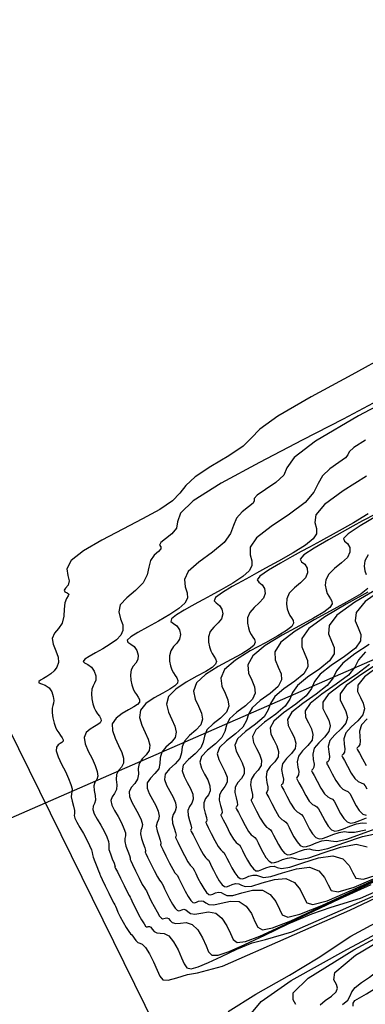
# Model space of a CAD drawing. Extents: x 3249832 to 3255657, y 13789405 to 13793316.
# Tile 189 of 256: x 3254622 to 3254632, y 13790544 to 13790574. Entities that reach past the tile are written whole.
import ezdxf

# ---------------------------------------------------------------- set-up
doc = ezdxf.new("R2010")
doc.units = 0
doc.header["$LTSCALE"] = 100
doc.header["$MEASUREMENT"] = 0
doc.linetypes.add('DASHED', pattern=[0.75, 0.5, -0.25])
for name, color, linetype in [('GRATIO_CON', 10, 'CONTINUOUS'), ('GRATIO_ICON', 7, 'CONTINUOUS'), ('PLAN', 7, 'CONTINUOUS'), ('TARGETS_EAST', 7, 'CONTINUOUS')]:
    doc.layers.add(name, color=color, linetype=linetype)

# ---------------------------------------------------------------- blocks, each defined once
blk = doc.blocks.new('Gratio_032316_contours')
at = {"layer": 'GRATIO_CON', "color": 1, "linetype": 'Continuous', "flags": 128}
for points in [[(3254632.941, 13790564.028), (3254631.811, 13790563.413), (3254630.549, 13790562.727), (3254629.514, 13790562.125), (3254628.956, 13790561.719), (3254628.695, 13790561.445), (3254628.444, 13790561.197), (3254627.993, 13790560.893), (3254627.439, 13790560.557), (3254626.957, 13790560.237), (3254626.668, 13790559.97), (3254626.479, 13790559.734), (3254626.245, 13790559.497), (3254625.853, 13790559.23), (3254625.322, 13790558.934), (3254624.704, 13790558.613), (3254624.06, 13790558.278), (3254623.491, 13790557.947), (3254623.106, 13790557.643), (3254622.974, 13790557.385), (3254622.999, 13790557.173), (3254623.045, 13790557.006), (3254623.01, 13790556.878), (3254622.932, 13790556.785), (3254622.883, 13790556.719), (3254622.913, 13790556.671), (3254622.983, 13790556.633), (3254623.031, 13790556.595), (3254623.014, 13790556.544), (3254622.957, 13790556.463), (3254622.906, 13790556.33), (3254622.889, 13790556.135), (3254622.878, 13790555.911), (3254622.829, 13790555.698), (3254622.716, 13790555.528), (3254622.59, 13790555.38), (3254622.517, 13790555.224), (3254622.543, 13790555.039), (3254622.626, 13790554.837), (3254622.699, 13790554.642), (3254622.709, 13790554.472), (3254622.662, 13790554.33), (3254622.576, 13790554.213), (3254622.469, 13790554.118), (3254622.354, 13790554.043), (3254622.244, 13790553.98), (3254622.152, 13790553.928), (3254622.098, 13790553.884), (3254622.105, 13790553.847), (3254622.182, 13790553.815), (3254622.3, 13790553.769), (3254622.418, 13790553.69), (3254622.418, 13790553.69), (3254622.503, 13790553.565), (3254622.551, 13790553.421), (3254622.566, 13790553.295), (3254622.555, 13790553.211), (3254622.533, 13790553.143), (3254622.516, 13790553.054), (3254622.519, 13790552.916), (3254622.539, 13790552.752), (3254622.573, 13790552.595), (3254622.615, 13790552.47), (3254622.664, 13790552.373), (3254622.72, 13790552.289), (3254622.778, 13790552.208), (3254622.828, 13790552.133), (3254622.856, 13790552.072), (3254622.852, 13790552.028), (3254622.819, 13790551.994), (3254622.764, 13790551.962), (3254622.697, 13790551.92), (3254622.645, 13790551.849), (3254622.64, 13790551.727), (3254622.702, 13790551.543), (3254622.809, 13790551.319), (3254622.926, 13790551.085), (3254623.026, 13790550.87), (3254623.097, 13790550.689), (3254623.132, 13790550.551), (3254623.129, 13790550.462), (3254623.112, 13790550.391), (3254623.107, 13790550.3), (3254623.134, 13790550.165), (3254623.175, 13790550.011), (3254623.205, 13790549.877), (3254623.205, 13790549.789), (3254623.198, 13790549.722), (3254623.215, 13790549.639), (3254623.277, 13790549.511), (3254623.374, 13790549.346), (3254623.485, 13790549.159), (3254623.589, 13790548.967), (3254623.676, 13790548.792), (3254623.734, 13790548.657), (3254623.758, 13790548.575), (3254623.768, 13790548.513), (3254623.789, 13790548.429), (3254623.839, 13790548.295), (3254623.902, 13790548.139), (3254623.957, 13790548.008), (3254623.986, 13790547.933), (3254623.995, 13790547.904), (3254623.994, 13790547.898), (3254623.996, 13790547.891), (3254624.016, 13790547.85), (3254624.069, 13790547.74), (3254624.163, 13790547.543), (3254624.275, 13790547.311), (3254624.371, 13790547.114), (3254624.427, 13790547.003), (3254624.456, 13790546.949), (3254624.478, 13790546.904), (3254624.509, 13790546.831), (3254624.557, 13790546.722), (3254624.625, 13790546.58), (3254624.714, 13790546.41), (3254624.808, 13790546.243), (3254624.891, 13790546.115), (3254624.948, 13790546.046), (3254624.988, 13790546.013), (3254625.024, 13790545.978), (3254625.065, 13790545.914), (3254625.113, 13790545.84), (3254625.169, 13790545.783), (3254625.232, 13790545.758), (3254625.31, 13790545.725), (3254625.41, 13790545.627), (3254625.534, 13790545.43), (3254625.664, 13790545.175), (3254625.774, 13790544.924), (3254625.854, 13790544.733), (3254625.948, 13790544.622), (3254626.114, 13790544.606), (3254626.387, 13790544.683), (3254626.716, 13790544.788), (3254627.027, 13790544.839), (3254627.801, 13790545.047), (3254631.749, 13790546.781), (3254642.139, 13790551.705)], [(3254632.633, 13790562.608), (3254631.545, 13790562.028), (3254630.277, 13790561.374), (3254628.951, 13790560.69), (3254627.757, 13790560.041), (3254626.895, 13790559.497), (3254626.497, 13790559.111), (3254626.401, 13790558.845), (3254626.372, 13790558.647), (3254626.234, 13790558.469), (3254626.035, 13790558.315), (3254625.883, 13790558.196), (3254625.851, 13790558.119), (3254625.884, 13790558.064), (3254625.892, 13790558.007), (3254625.812, 13790557.924), (3254625.684, 13790557.806), (3254625.571, 13790557.643), (3254625.516, 13790557.434), (3254625.466, 13790557.195), (3254625.343, 13790556.948), (3254625.104, 13790556.712), (3254624.829, 13790556.486), (3254624.628, 13790556.264), (3254624.582, 13790556.043), (3254624.637, 13790555.832), (3254624.704, 13790555.64), (3254624.711, 13790555.472), (3254624.647, 13790555.323), (3254624.512, 13790555.181), (3254624.316, 13790555.039), (3254624.085, 13790554.901), (3254623.857, 13790554.774), (3254623.661, 13790554.665), (3254623.526, 13790554.576), (3254623.476, 13790554.508), (3254623.521, 13790554.46), (3254623.626, 13790554.408), (3254623.741, 13790554.329), (3254623.741, 13790554.329), (3254623.824, 13790554.205), (3254623.866, 13790554.061), (3254623.867, 13790553.93), (3254623.833, 13790553.834), (3254623.783, 13790553.751), (3254623.742, 13790553.649), (3254623.731, 13790553.506), (3254623.747, 13790553.341), (3254623.779, 13790553.186), (3254623.82, 13790553.063), (3254623.869, 13790552.967), (3254623.924, 13790552.884), (3254623.981, 13790552.804), (3254624.025, 13790552.727), (3254624.039, 13790552.659), (3254624.008, 13790552.601), (3254623.935, 13790552.545), (3254623.825, 13790552.483), (3254623.691, 13790552.405), (3254623.571, 13790552.299), (3254623.511, 13790552.149), (3254623.543, 13790551.951), (3254623.637, 13790551.723), (3254623.752, 13790551.491), (3254623.85, 13790551.277), (3254623.914, 13790551.094), (3254623.931, 13790550.949), (3254623.898, 13790550.843), (3254623.844, 13790550.753), (3254623.809, 13790550.647), (3254623.818, 13790550.503), (3254623.847, 13790550.343), (3254623.859, 13790550.201), (3254623.83, 13790550.097), (3254623.789, 13790550.012), (3254623.777, 13790549.913), (3254623.823, 13790549.777), (3254623.913, 13790549.61), (3254624.022, 13790549.424), (3254624.126, 13790549.233), (3254624.21, 13790549.057), (3254624.261, 13790548.919), (3254624.273, 13790548.831), (3254624.27, 13790548.761), (3254624.279, 13790548.671), (3254624.322, 13790548.533), (3254624.382, 13790548.377), (3254624.435, 13790548.244), (3254624.461, 13790548.168), (3254624.467, 13790548.137), (3254624.464, 13790548.129), (3254624.465, 13790548.121), (3254624.485, 13790548.08), (3254624.539, 13790547.971), (3254624.633, 13790547.775), (3254624.745, 13790547.544), (3254624.842, 13790547.349), (3254624.902, 13790547.239), (3254624.934, 13790547.185), (3254624.959, 13790547.142), (3254624.992, 13790547.07), (3254625.04, 13790546.962), (3254625.108, 13790546.82), (3254625.196, 13790546.651), (3254625.288, 13790546.485), (3254625.366, 13790546.355), (3254625.416, 13790546.286), (3254625.446, 13790546.265), (3254625.469, 13790546.27), (3254625.498, 13790546.279), (3254625.533, 13790546.278), (3254625.574, 13790546.25), (3254625.62, 13790546.189), (3254625.679, 13790546.12), (3254625.759, 13790546.074), (3254625.865, 13790546.07), (3254625.994, 13790546.06), (3254626.137, 13790545.983), (3254626.285, 13790545.798), (3254626.422, 13790545.549), (3254626.533, 13790545.302), (3254626.611, 13790545.111), (3254626.692, 13790544.995), (3254626.825, 13790544.964), (3254627.048, 13790545.022), (3254627.365, 13790545.156), (3254627.77, 13790545.348), (3254628.245, 13790545.571), (3254628.727, 13790545.769), (3254629.139, 13790545.875), (3254629.952, 13790546.105), (3254633.823, 13790547.807)], [(3254633.842, 13790563.102), (3254632.022, 13790562.134), (3254630.685, 13790561.352), (3254630.021, 13790560.836), (3254629.803, 13790560.518), (3254629.7, 13790560.287), (3254629.457, 13790560.06), (3254629.137, 13790559.845), (3254628.882, 13790559.674), (3254628.789, 13790559.567), (3254628.786, 13790559.495), (3254628.754, 13790559.418), (3254628.611, 13790559.304), (3254628.41, 13790559.149), (3254628.236, 13790558.957), (3254628.143, 13790558.733), (3254628.053, 13790558.479), (3254627.858, 13790558.198), (3254627.492, 13790557.897), (3254627.068, 13790557.592), (3254626.74, 13790557.303), (3254626.621, 13790557.048), (3254626.647, 13790556.827), (3254626.709, 13790556.637), (3254626.713, 13790556.472), (3254626.631, 13790556.316), (3254626.448, 13790556.149), (3254626.162, 13790555.96), (3254625.817, 13790555.76), (3254625.469, 13790555.569), (3254625.171, 13790555.403), (3254624.954, 13790555.268), (3254624.846, 13790555.169), (3254624.861, 13790555.104), (3254624.953, 13790555.047), (3254625.064, 13790554.968), (3254625.064, 13790554.968), (3254625.144, 13790554.846), (3254625.181, 13790554.701), (3254625.169, 13790554.564), (3254625.11, 13790554.456), (3254625.032, 13790554.358), (3254624.968, 13790554.244), (3254624.944, 13790554.095), (3254624.954, 13790553.93), (3254624.985, 13790553.777), (3254625.026, 13790553.656), (3254625.074, 13790553.561), (3254625.128, 13790553.479), (3254625.184, 13790553.4), (3254625.222, 13790553.321), (3254625.221, 13790553.246), (3254625.164, 13790553.173), (3254625.051, 13790553.096), (3254624.886, 13790553.005), (3254624.685, 13790552.891), (3254624.497, 13790552.748), (3254624.382, 13790552.572), (3254624.383, 13790552.359), (3254624.466, 13790552.127), (3254624.578, 13790551.896), (3254624.674, 13790551.684), (3254624.731, 13790551.499), (3254624.731, 13790551.346), (3254624.667, 13790551.225), (3254624.577, 13790551.115), (3254624.511, 13790550.993), (3254624.502, 13790550.84), (3254624.518, 13790550.675), (3254624.513, 13790550.525), (3254624.455, 13790550.406), (3254624.38, 13790550.302), (3254624.338, 13790550.187), (3254624.368, 13790550.043), (3254624.452, 13790549.874), (3254624.559, 13790549.688), (3254624.662, 13790549.498), (3254624.743, 13790549.322), (3254624.787, 13790549.182), (3254624.788, 13790549.086), (3254624.771, 13790549.009), (3254624.769, 13790548.912), (3254624.805, 13790548.771), (3254624.862, 13790548.614), (3254624.912, 13790548.481), (3254624.936, 13790548.403), (3254624.939, 13790548.37), (3254624.934, 13790548.36), (3254624.934, 13790548.351), (3254624.954, 13790548.31), (3254625.008, 13790548.201), (3254625.103, 13790548.007), (3254625.215, 13790547.778), (3254625.313, 13790547.583), (3254625.376, 13790547.474), (3254625.412, 13790547.422), (3254625.44, 13790547.38), (3254625.474, 13790547.308), (3254625.523, 13790547.201), (3254625.591, 13790547.06), (3254625.678, 13790546.892), (3254625.771, 13790546.727), (3254625.851, 13790546.598), (3254625.905, 13790546.532), (3254625.942, 13790546.514), (3254625.976, 13790546.523), (3254626.019, 13790546.539), (3254626.069, 13790546.543), (3254626.121, 13790546.521), (3254626.174, 13790546.464), (3254626.244, 13790546.4), (3254626.349, 13790546.366), (3254626.499, 13790546.381), (3254626.678, 13790546.395), (3254626.864, 13790546.339), (3254627.035, 13790546.167), (3254627.181, 13790545.924), (3254627.292, 13790545.679), (3254627.372, 13790545.492), (3254627.475, 13790545.388), (3254627.669, 13790545.386), (3254628.007, 13790545.5), (3254628.491, 13790545.714), (3254629.112, 13790546.01), (3254629.84, 13790546.355), (3254630.57, 13790546.673), (3254631.176, 13790546.874), (3254632.081, 13790547.153), (3254635.895, 13790548.831)], [(3254632.24, 13790561.375), (3254631.882, 13790561.152), (3254631.728, 13790561.014), (3254631.687, 13790560.926), (3254631.615, 13790560.83), (3254631.41, 13790560.684), (3254631.137, 13790560.492), (3254630.901, 13790560.27), (3254630.769, 13790560.031), (3254630.64, 13790559.763), (3254630.372, 13790559.448), (3254629.88, 13790559.082), (3254629.307, 13790558.698), (3254628.852, 13790558.343), (3254628.66, 13790558.053), (3254628.658, 13790557.822), (3254628.714, 13790557.634), (3254628.717, 13790557.473), (3254628.63, 13790557.316), (3254628.431, 13790557.143), (3254628.119, 13790556.94), (3254627.759, 13790556.733), (3254627.436, 13790556.556), (3254627.21, 13790556.434), (3254627.038, 13790556.34), (3254626.853, 13790556.238), (3254626.613, 13790556.103), (3254626.374, 13790555.956), (3254626.217, 13790555.83), (3254626.2, 13790555.749), (3254626.279, 13790555.686), (3254626.387, 13790555.608), (3254626.387, 13790555.608), (3254626.465, 13790555.487), (3254626.496, 13790555.341), (3254626.47, 13790555.199), (3254626.388, 13790555.078), (3254626.282, 13790554.966), (3254626.194, 13790554.84), (3254626.157, 13790554.685), (3254626.161, 13790554.519), (3254626.191, 13790554.368), (3254626.232, 13790554.248), (3254626.279, 13790554.155), (3254626.333, 13790554.074), (3254626.386, 13790553.995), (3254626.419, 13790553.915), (3254626.404, 13790553.833), (3254626.32, 13790553.746), (3254626.167, 13790553.647), (3254625.947, 13790553.526), (3254625.679, 13790553.376), (3254625.423, 13790553.198), (3254625.254, 13790552.994), (3254625.224, 13790552.767), (3254625.294, 13790552.531), (3254625.404, 13790552.302), (3254625.499, 13790552.091), (3254625.548, 13790551.904), (3254625.53, 13790551.743), (3254625.436, 13790551.606), (3254625.31, 13790551.478), (3254625.214, 13790551.339), (3254625.186, 13790551.178), (3254625.19, 13790551.008), (3254625.167, 13790550.848), (3254625.08, 13790550.714), (3254624.971, 13790550.591), (3254624.9, 13790550.462), (3254624.913, 13790550.31), (3254624.99, 13790550.138), (3254625.096, 13790549.953), (3254625.198, 13790549.764), (3254625.276, 13790549.588), (3254625.314, 13790549.444), (3254625.303, 13790549.342), (3254625.272, 13790549.257), (3254625.259, 13790549.153), (3254625.288, 13790549.009), (3254625.342, 13790548.851), (3254625.39, 13790548.718), (3254625.411, 13790548.638), (3254625.411, 13790548.603), (3254625.404, 13790548.591), (3254625.404, 13790548.581), (3254625.424, 13790548.54), (3254625.478, 13790548.432), (3254625.572, 13790548.238), (3254625.684, 13790548.011), (3254625.784, 13790547.818), (3254625.85, 13790547.71), (3254625.89, 13790547.659), (3254625.921, 13790547.618), (3254625.957, 13790547.547), (3254626.006, 13790547.44), (3254626.073, 13790547.3), (3254626.161, 13790547.133), (3254626.254, 13790546.969), (3254626.336, 13790546.842), (3254626.394, 13790546.778), (3254626.439, 13790546.763), (3254626.484, 13790546.777), (3254626.54, 13790546.798), (3254626.604, 13790546.809), (3254626.667, 13790546.791), (3254626.729, 13790546.738), (3254626.81, 13790546.68), (3254626.938, 13790546.658), (3254627.132, 13790546.693), (3254627.362, 13790546.73), (3254627.591, 13790546.694), (3254627.785, 13790546.535), (3254627.939, 13790546.299), (3254628.05, 13790546.057), (3254628.133, 13790545.872), (3254628.259, 13790545.78), (3254628.513, 13790545.809), (3254628.965, 13790545.977), (3254629.617, 13790546.272), (3254630.454, 13790546.671), (3254631.435, 13790547.138), (3254632.413, 13790547.577)], [(3254632.327, 13790559.093), (3254631.868, 13790558.812), (3254631.329, 13790558.508), (3254630.843, 13790558.243), (3254630.501, 13790558.058), (3254630.241, 13790557.917), (3254629.962, 13790557.763), (3254629.597, 13790557.559), (3254629.225, 13790557.338), (3254628.958, 13790557.152), (3254628.878, 13790557.038), (3254628.931, 13790556.964), (3254629.032, 13790556.886), (3254629.032, 13790556.886), (3254629.107, 13790556.768), (3254629.126, 13790556.622), (3254629.074, 13790556.468), (3254628.943, 13790556.323), (3254628.782, 13790556.181), (3254628.646, 13790556.03), (3254628.582, 13790555.865), (3254628.576, 13790555.698), (3254628.604, 13790555.55), (3254628.643, 13790555.434), (3254628.689, 13790555.343), (3254628.741, 13790555.264), (3254628.792, 13790555.187), (3254628.813, 13790555.103), (3254628.769, 13790555.007), (3254628.632, 13790554.891), (3254628.398, 13790554.748), (3254628.07, 13790554.569), (3254627.667, 13790554.347), (3254627.275, 13790554.098), (3254626.997, 13790553.838), (3254626.905, 13790553.583), (3254626.951, 13790553.34), (3254627.056, 13790553.113), (3254627.147, 13790552.905), (3254627.182, 13790552.715), (3254627.13, 13790552.537), (3254626.973, 13790552.369), (3254626.776, 13790552.202), (3254626.618, 13790552.032), (3254626.554, 13790551.853), (3254626.533, 13790551.672), (3254626.475, 13790551.496), (3254626.33, 13790551.33), (3254626.153, 13790551.171), (3254626.024, 13790551.011), (3254626.004, 13790550.842), (3254626.068, 13790550.666), (3254626.171, 13790550.482), (3254626.271, 13790550.295), (3254626.343, 13790550.118), (3254626.367, 13790549.968), (3254626.333, 13790549.853), (3254626.275, 13790549.753), (3254626.238, 13790549.636), (3254626.254, 13790549.486), (3254626.301, 13790549.326), (3254626.346, 13790549.191), (3254626.361, 13790549.108), (3254626.355, 13790549.068), (3254626.344, 13790549.053), (3254626.342, 13790549.042), (3254626.362, 13790549), (3254626.417, 13790548.893), (3254626.512, 13790548.702), (3254626.624, 13790548.477), (3254626.727, 13790548.287), (3254626.798, 13790548.182), (3254626.846, 13790548.133), (3254626.883, 13790548.093), (3254626.922, 13790548.024), (3254626.972, 13790547.919), (3254627.039, 13790547.78), (3254627.125, 13790547.615), (3254627.22, 13790547.454), (3254627.306, 13790547.33), (3254627.373, 13790547.27), (3254627.432, 13790547.262), (3254627.498, 13790547.284), (3254627.582, 13790547.317), (3254627.674, 13790547.34), (3254627.761, 13790547.333), (3254627.837, 13790547.287), (3254627.94, 13790547.24), (3254628.118, 13790547.241), (3254628.398, 13790547.316), (3254628.73, 13790547.4), (3254629.045, 13790547.406), (3254629.286, 13790547.272), (3254629.456, 13790547.048), (3254629.568, 13790546.812), (3254629.656, 13790546.633), (3254629.825, 13790546.565), (3254630.201, 13790546.654), (3254630.882, 13790546.932), (3254631.869, 13790547.388), (3254633.138, 13790547.995)], [(3254632.546, 13790559.086), (3254632.146, 13790558.87), (3254631.843, 13790558.705), (3254631.516, 13790558.526), (3254631.089, 13790558.287), (3254630.651, 13790558.029), (3254630.329, 13790557.813), (3254630.217, 13790557.682), (3254630.257, 13790557.603), (3254630.355, 13790557.525), (3254630.355, 13790557.525), (3254630.428, 13790557.409), (3254630.442, 13790557.262), (3254630.375, 13790557.102), (3254630.221, 13790556.945), (3254630.032, 13790556.789), (3254629.873, 13790556.626), (3254629.794, 13790556.454), (3254629.784, 13790556.287), (3254629.81, 13790556.14), (3254629.849, 13790556.026), (3254629.894, 13790555.937), (3254629.945, 13790555.86), (3254629.994, 13790555.783), (3254630.01, 13790555.697), (3254629.951, 13790555.594), (3254629.788, 13790555.464), (3254629.514, 13790555.299), (3254629.131, 13790555.09), (3254628.661, 13790554.833), (3254628.201, 13790554.548), (3254627.868, 13790554.26), (3254627.746, 13790553.991), (3254627.78, 13790553.744), (3254627.882, 13790553.518), (3254627.971, 13790553.312), (3254628, 13790553.12), (3254627.929, 13790552.935), (3254627.742, 13790552.75), (3254627.509, 13790552.565), (3254627.32, 13790552.378), (3254627.238, 13790552.191), (3254627.204, 13790552.004), (3254627.129, 13790551.819), (3254626.955, 13790551.639), (3254626.744, 13790551.461), (3254626.586, 13790551.285), (3254626.549, 13790551.108), (3254626.607, 13790550.93), (3254626.708, 13790550.747), (3254626.807, 13790550.56), (3254626.876, 13790550.383), (3254626.894, 13790550.23), (3254626.848, 13790550.109), (3254626.777, 13790550.001), (3254626.728, 13790549.878), (3254626.737, 13790549.724), (3254626.781, 13790549.563), (3254626.824, 13790549.428), (3254626.836, 13790549.343), (3254626.828, 13790549.301), (3254626.814, 13790549.284), (3254626.811, 13790549.272), (3254626.832, 13790549.23), (3254626.887, 13790549.124), (3254626.981, 13790548.934), (3254627.094, 13790548.71), (3254627.198, 13790548.522), (3254627.272, 13790548.418), (3254627.323, 13790548.37), (3254627.364, 13790548.331), (3254627.405, 13790548.262), (3254627.455, 13790548.158), (3254627.522, 13790548.02), (3254627.608, 13790547.856), (3254627.702, 13790547.696), (3254627.79, 13790547.574), (3254627.862, 13790547.516), (3254627.928, 13790547.511), (3254628.005, 13790547.538), (3254628.103, 13790547.577), (3254628.21, 13790547.606), (3254628.308, 13790547.604), (3254628.391, 13790547.562), (3254628.506, 13790547.52), (3254628.708, 13790547.532), (3254629.031, 13790547.627), (3254629.414, 13790547.735), (3254629.772, 13790547.761), (3254630.037, 13790547.64), (3254630.214, 13790547.423), (3254630.326, 13790547.189), (3254630.417, 13790547.014), (3254630.609, 13790546.958), (3254631.045, 13790547.076), (3254631.84, 13790547.41), (3254632.994, 13790547.946)], [(3254632.582, 13790559.015), (3254632.076, 13790558.72), (3254631.7, 13790558.474), (3254631.556, 13790558.327), (3254631.583, 13790558.242), (3254631.678, 13790558.165), (3254631.678, 13790558.165), (3254631.749, 13790558.05), (3254631.757, 13790557.902), (3254631.677, 13790557.737), (3254631.499, 13790557.568), (3254631.281, 13790557.396), (3254631.099, 13790557.221), (3254631.007, 13790557.044), (3254630.991, 13790556.876), (3254631.016, 13790556.731), (3254631.054, 13790556.619), (3254631.099, 13790556.531), (3254631.149, 13790556.455), (3254631.197, 13790556.379), (3254631.206, 13790556.291), (3254631.134, 13790556.181), (3254630.944, 13790556.037), (3254630.63, 13790555.85), (3254630.193, 13790555.611), (3254629.655, 13790555.318), (3254629.127, 13790554.997), (3254628.739, 13790554.682), (3254628.587, 13790554.399), (3254628.609, 13790554.148), (3254628.708, 13790553.924), (3254628.795, 13790553.719), (3254628.817, 13790553.525), (3254628.729, 13790553.332), (3254628.511, 13790553.131), (3254628.242, 13790552.927), (3254628.022, 13790552.725), (3254627.922, 13790552.528), (3254627.875, 13790552.336), (3254627.783, 13790552.143), (3254627.58, 13790551.947), (3254627.335, 13790551.751), (3254627.148, 13790551.559), (3254627.094, 13790551.375), (3254627.145, 13790551.193), (3254627.245, 13790551.011), (3254627.343, 13790550.826), (3254627.41, 13790550.648), (3254627.42, 13790550.492), (3254627.363, 13790550.365), (3254627.278, 13790550.248), (3254627.218, 13790550.119), (3254627.22, 13790549.962), (3254627.261, 13790549.8), (3254627.301, 13790549.664), (3254627.311, 13790549.579), (3254627.3, 13790549.534), (3254627.284, 13790549.515), (3254627.28, 13790549.502), (3254627.301, 13790549.461), (3254627.357, 13790549.355), (3254627.451, 13790549.166), (3254627.564, 13790548.943), (3254627.669, 13790548.756), (3254627.747, 13790548.653), (3254627.801, 13790548.607), (3254627.845, 13790548.569), (3254627.888, 13790548.501), (3254627.938, 13790548.397), (3254628.005, 13790548.26), (3254628.09, 13790548.097), (3254628.185, 13790547.938), (3254628.275, 13790547.818), (3254628.351, 13790547.762), (3254628.425, 13790547.76), (3254628.512, 13790547.791), (3254628.624, 13790547.836), (3254628.745, 13790547.871), (3254628.854, 13790547.874), (3254628.946, 13790547.836), (3254629.071, 13790547.8), (3254629.297, 13790547.824), (3254629.664, 13790547.939), (3254630.098, 13790548.07), (3254630.499, 13790548.117), (3254630.787, 13790548.009), (3254630.972, 13790547.798), (3254631.085, 13790547.566), (3254631.178, 13790547.395), (3254631.392, 13790547.35), (3254631.889, 13790547.498), (3254632.798, 13790547.888)], [(3254632.325, 13790557.816), (3254632.22, 13790557.634), (3254632.198, 13790557.465), (3254632.222, 13790557.322), (3254632.26, 13790557.212)], [(3254632.316, 13790556.768), (3254632.1, 13790556.61), (3254631.746, 13790556.401), (3254631.254, 13790556.132), (3254630.649, 13790555.804), (3254630.053, 13790555.447), (3254629.611, 13790555.104), (3254629.427, 13790554.807), (3254629.437, 13790554.552), (3254629.534, 13790554.329), (3254629.619, 13790554.126), (3254629.634, 13790553.931), (3254629.528, 13790553.729), (3254629.28, 13790553.513), (3254628.975, 13790553.289), (3254628.725, 13790553.071), (3254628.606, 13790552.866), (3254628.547, 13790552.668), (3254628.437, 13790552.466), (3254628.205, 13790552.255), (3254627.926, 13790552.041), (3254627.71, 13790551.834), (3254627.64, 13790551.641), (3254627.684, 13790551.457), (3254627.782, 13790551.276), (3254627.879, 13790551.091), (3254627.943, 13790550.914), (3254627.947, 13790550.754), (3254627.878, 13790550.62), (3254627.779, 13790550.496), (3254627.708, 13790550.361), (3254627.703, 13790550.201), (3254627.741, 13790550.037), (3254627.779, 13790549.901), (3254627.787, 13790549.814), (3254627.772, 13790549.767), (3254627.754, 13790549.746), (3254627.75, 13790549.732), (3254627.77, 13790549.691), (3254627.826, 13790549.585), (3254627.921, 13790549.397), (3254628.034, 13790549.176), (3254628.14, 13790548.991), (3254628.221, 13790548.889), (3254628.279, 13790548.844), (3254628.326, 13790548.807), (3254628.37, 13790548.739), (3254628.421, 13790548.636), (3254628.487, 13790548.5), (3254628.573, 13790548.338), (3254628.668, 13790548.181), (3254628.76, 13790548.062), (3254628.84, 13790548.008), (3254628.921, 13790548.009), (3254629.019, 13790548.045), (3254629.145, 13790548.095), (3254629.28, 13790548.137), (3254629.401, 13790548.145), (3254629.5, 13790548.11), (3254629.636, 13790548.08), (3254629.887, 13790548.115), (3254630.297, 13790548.25), (3254630.782, 13790548.405), (3254631.226, 13790548.473), (3254631.537, 13790548.377), (3254631.731, 13790548.172), (3254631.844, 13790547.944), (3254631.939, 13790547.775), (3254632.175, 13790547.743), (3254632.733, 13790547.921)], [(3254632.637, 13790556.775), (3254631.904, 13790556.347), (3254631.353, 13790555.948), (3254631.108, 13790555.622), (3254631.094, 13790555.36), (3254631.185, 13790555.14), (3254631.267, 13790554.94), (3254631.268, 13790554.741), (3254631.127, 13790554.523), (3254630.818, 13790554.275), (3254630.44, 13790554.014), (3254630.129, 13790553.764), (3254629.974, 13790553.541), (3254629.89, 13790553.332), (3254629.745, 13790553.114), (3254629.456, 13790552.872), (3254629.108, 13790552.621), (3254628.833, 13790552.383), (3254628.73, 13790552.173), (3254628.762, 13790551.985), (3254628.857, 13790551.805), (3254628.952, 13790551.623), (3254629.01, 13790551.444), (3254629, 13790551.279), (3254628.908, 13790551.132), (3254628.782, 13790550.992), (3254628.687, 13790550.843), (3254628.669, 13790550.677), (3254628.701, 13790550.512), (3254628.735, 13790550.374), (3254628.737, 13790550.284), (3254628.716, 13790550.233), (3254628.694, 13790550.209), (3254628.688, 13790550.192), (3254628.709, 13790550.151), (3254628.766, 13790550.047), (3254628.86, 13790549.861), (3254628.974, 13790549.643), (3254629.083, 13790549.46), (3254629.169, 13790549.361), (3254629.235, 13790549.317), (3254629.288, 13790549.282), (3254629.335, 13790549.217), (3254629.387, 13790549.115), (3254629.453, 13790548.98), (3254629.538, 13790548.82), (3254629.634, 13790548.665), (3254629.73, 13790548.55), (3254629.819, 13790548.501), (3254629.914, 13790548.508), (3254630.034, 13790548.552), (3254630.187, 13790548.614), (3254630.351, 13790548.668), (3254630.495, 13790548.687), (3254630.608, 13790548.659), (3254630.767, 13790548.64), (3254631.067, 13790548.699), (3254631.563, 13790548.873), (3254632.15, 13790549.075), (3254632.68, 13790549.184)], [(3254632.83, 13790556.797), (3254632.225, 13790556.37), (3254631.949, 13790556.03), (3254631.923, 13790555.765), (3254632.011, 13790555.546), (3254632.091, 13790555.347), (3254632.085, 13790555.146), (3254631.927, 13790554.921), (3254631.587, 13790554.657), (3254631.173, 13790554.376), (3254630.831, 13790554.11), (3254630.658, 13790553.879), (3254630.561, 13790553.664), (3254630.4, 13790553.437), (3254630.081, 13790553.18), (3254629.699, 13790552.911), (3254629.395, 13790552.657), (3254629.276, 13790552.44), (3254629.3, 13790552.249), (3254629.394, 13790552.069), (3254629.488, 13790551.888), (3254629.543, 13790551.709), (3254629.527, 13790551.541), (3254629.423, 13790551.388), (3254629.284, 13790551.24), (3254629.177, 13790551.085), (3254629.153, 13790550.915), (3254629.18, 13790550.749), (3254629.212, 13790550.611), (3254629.212, 13790550.519), (3254629.188, 13790550.466), (3254629.164, 13790550.44), (3254629.157, 13790550.422), (3254629.179, 13790550.381), (3254629.235, 13790550.277), (3254629.329, 13790550.093), (3254629.443, 13790549.876), (3254629.554, 13790549.695), (3254629.643, 13790549.597), (3254629.713, 13790549.554), (3254629.769, 13790549.52), (3254629.818, 13790549.455), (3254629.871, 13790549.354), (3254629.936, 13790549.22), (3254630.02, 13790549.061), (3254630.116, 13790548.907), (3254630.214, 13790548.794), (3254630.308, 13790548.747), (3254630.411, 13790548.757), (3254630.541, 13790548.806), (3254630.708, 13790548.874), (3254630.886, 13790548.934), (3254631.041, 13790548.957), (3254631.163, 13790548.934), (3254631.332, 13790548.92), (3254631.656, 13790548.99), (3254632.196, 13790549.185), (3254632.834, 13790549.411)], [(3254632.355, 13790555.038), (3254631.906, 13790554.739), (3254631.534, 13790554.456), (3254631.342, 13790554.216), (3254631.232, 13790553.996), (3254631.054, 13790553.761), (3254630.706, 13790553.488), (3254630.29, 13790553.201), (3254629.957, 13790552.931), (3254629.821, 13790552.706), (3254629.839, 13790552.513), (3254629.931, 13790552.334), (3254630.024, 13790552.154), (3254630.077, 13790551.974), (3254630.053, 13790551.803), (3254629.938, 13790551.643), (3254629.785, 13790551.488), (3254629.667, 13790551.326), (3254629.636, 13790551.153), (3254629.66, 13790550.986), (3254629.69, 13790550.848), (3254629.687, 13790550.754), (3254629.66, 13790550.699), (3254629.634, 13790550.671), (3254629.626, 13790550.652), (3254629.648, 13790550.611), (3254629.705, 13790550.508), (3254629.799, 13790550.324), (3254629.913, 13790550.109), (3254630.025, 13790549.929), (3254630.117, 13790549.833), (3254630.191, 13790549.791), (3254630.25, 13790549.758), (3254630.301, 13790549.694), (3254630.354, 13790549.593), (3254630.418, 13790549.46), (3254630.502, 13790549.302), (3254630.599, 13790549.15), (3254630.699, 13790549.038), (3254630.797, 13790548.993), (3254630.907, 13790549.006), (3254631.048, 13790549.059), (3254631.229, 13790549.133), (3254631.421, 13790549.199), (3254631.588, 13790549.228), (3254631.717, 13790549.208), (3254631.898, 13790549.2), (3254632.246, 13790549.282)], [(3254632.236, 13790554.803), (3254632.026, 13790554.554), (3254631.904, 13790554.328), (3254631.708, 13790554.085), (3254631.331, 13790553.797), (3254630.88, 13790553.49), (3254630.519, 13790553.206), (3254630.366, 13790552.972), (3254630.378, 13790552.777), (3254630.468, 13790552.599), (3254630.561, 13790552.419), (3254630.61, 13790552.239), (3254630.58, 13790552.065), (3254630.453, 13790551.899), (3254630.287, 13790551.736), (3254630.157, 13790551.568), (3254630.119, 13790551.392), (3254630.14, 13790551.224), (3254630.168, 13790551.084), (3254630.162, 13790550.989), (3254630.133, 13790550.932), (3254630.104, 13790550.902), (3254630.096, 13790550.882), (3254630.117, 13790550.841), (3254630.175, 13790550.739), (3254630.269, 13790550.556), (3254630.383, 13790550.342), (3254630.496, 13790550.164), (3254630.592, 13790550.068), (3254630.668, 13790550.028), (3254630.731, 13790549.995), (3254630.783, 13790549.932), (3254630.837, 13790549.833), (3254630.901, 13790549.7), (3254630.985, 13790549.543), (3254631.082, 13790549.392), (3254631.184, 13790549.282), (3254631.286, 13790549.239), (3254631.404, 13790549.255), (3254631.555, 13790549.313), (3254631.75, 13790549.393), (3254631.957, 13790549.465), (3254632.135, 13790549.499), (3254632.271, 13790549.483)], [(3254632.581, 13790554.413), (3254632.062, 13790554.07), (3254631.643, 13790553.755), (3254631.457, 13790553.504), (3254631.455, 13790553.305), (3254631.543, 13790553.128), (3254631.633, 13790552.95), (3254631.677, 13790552.77), (3254631.633, 13790552.589), (3254631.483, 13790552.41), (3254631.289, 13790552.232), (3254631.137, 13790552.051), (3254631.085, 13790551.868), (3254631.1, 13790551.698), (3254631.124, 13790551.557), (3254631.112, 13790551.459), (3254631.077, 13790551.398), (3254631.044, 13790551.364), (3254631.034, 13790551.343), (3254631.056, 13790551.301), (3254631.114, 13790551.2), (3254631.208, 13790551.02), (3254631.323, 13790550.809), (3254631.439, 13790550.633), (3254631.54, 13790550.54), (3254631.624, 13790550.502), (3254631.693, 13790550.471), (3254631.749, 13790550.409), (3254631.803, 13790550.311), (3254631.867, 13790550.18), (3254631.95, 13790550.025), (3254632.048, 13790549.876), (3254632.154, 13790549.769), (3254632.265, 13790549.731)], [(3254632.653, 13790554.36), (3254632.204, 13790554.029), (3254632.002, 13790553.771), (3254631.994, 13790553.569), (3254632.08, 13790553.392), (3254632.169, 13790553.216), (3254632.21, 13790553.035), (3254632.16, 13790552.851), (3254631.998, 13790552.666), (3254631.791, 13790552.48), (3254631.626, 13790552.292), (3254631.568, 13790552.106), (3254631.58, 13790551.935), (3254631.601, 13790551.794), (3254631.587, 13790551.694), (3254631.549, 13790551.631), (3254631.513, 13790551.595), (3254631.503, 13790551.573), (3254631.525, 13790551.531), (3254631.584, 13790551.431), (3254631.678, 13790551.252), (3254631.793, 13790551.042), (3254631.91, 13790550.867), (3254632.014, 13790550.776), (3254632.102, 13790550.739), (3254632.174, 13790550.709), (3254632.231, 13790550.648), (3254632.286, 13790550.551)], [(3254632.292, 13790552.727), (3254632.116, 13790552.534), (3254632.051, 13790552.345), (3254632.06, 13790552.173), (3254632.079, 13790552.031), (3254632.062, 13790551.929), (3254632.021, 13790551.864), (3254631.983, 13790551.826), (3254631.972, 13790551.803), (3254631.995, 13790551.761), (3254632.053, 13790551.661), (3254632.147, 13790551.483), (3254632.263, 13790551.275)]]:
    blk.add_lwpolyline(points, dxfattribs=at)
at = {"layer": 'GRATIO_CON', "color": 5, "linetype": 'Continuous', "flags": 128}
for points in [[(3254627.974, 13790543.635), (3254628.839, 13790544.172), (3254629.879, 13790544.763), (3254630.77, 13790545.306), (3254631.786, 13790545.973), (3254635.594, 13790548.034), (3254645.46, 13790553.036), (3254663.069, 13790561.762)], [(3254628.706, 13790543.58), (3254628.997, 13790543.95), (3254629.928, 13790544.594), (3254631.66, 13790545.563), (3254633.721, 13790546.663), (3254635.48, 13790547.634), (3254636.947, 13790548.517), (3254640.701, 13790550.541), (3254649.96, 13790555.235), (3254666.437, 13790563.4)], [(3254630.077, 13790543.851), (3254629.998, 13790543.993), (3254629.994, 13790544.212), (3254630.465, 13790544.668), (3254631.881, 13790545.553), (3254634.481, 13790546.955), (3254637.563, 13790548.562), (3254640.189, 13790549.962), (3254642.108, 13790551.06), (3254645.808, 13790553.048), (3254654.46, 13790557.434)], [(3254630.831, 13790543.846), (3254630.991, 13790543.981), (3254631.183, 13790544.116), (3254631.329, 13790544.243), (3254631.373, 13790544.357), (3254631.336, 13790544.473), (3254631.26, 13790544.615), (3254631.283, 13790544.844), (3254631.933, 13790545.387), (3254633.835, 13790546.511), (3254637.303, 13790548.346), (3254641.405, 13790550.462), (3254644.899, 13790552.29), (3254647.27, 13790553.604), (3254650.915, 13790555.554), (3254658.96, 13790559.633)], [(3254631.855, 13790543.796), (3254631.854, 13790543.898), (3254631.913, 13790543.973), (3254632.052, 13790544.061), (3254632.272, 13790544.189), (3254632.516, 13790544.343), (3254632.709, 13790544.497), (3254632.806, 13790544.634), (3254632.871, 13790544.768), (3254632.999, 13790544.919), (3254633.247, 13790545.098), (3254633.542, 13790545.287), (3254633.777, 13790545.459), (3254633.872, 13790545.596), (3254633.855, 13790545.719), (3254633.784, 13790545.858), (3254633.86, 13790546.107), (3254634.869, 13790546.823), (3254637.742, 13790548.429), (3254642.946, 13790551.129), (3254649.089, 13790554.261), (3254654.318, 13790556.946)]]:
    blk.add_lwpolyline(points, dxfattribs=at)
at = {"layer": 'GRATIO_ICON', "color": 7, "linetype": 'Continuous', "flags": 128}
for points in [[(3254632.268, 13790560.266), (3254631.546, 13790559.804), (3254630.963, 13790559.383), (3254630.699, 13790559.058), (3254630.668, 13790558.817), (3254630.719, 13790558.632), (3254630.72, 13790558.473), (3254630.618, 13790558.311), (3254630.379, 13790558.118), (3254629.993, 13790557.876), (3254629.544, 13790557.62), (3254629.14, 13790557.4), (3254628.856, 13790557.246), (3254628.64, 13790557.129), (3254628.407, 13790557.001), (3254628.105, 13790556.831), (3254627.799, 13790556.647), (3254627.588, 13790556.491), (3254627.539, 13790556.393), (3254627.605, 13790556.325), (3254627.709, 13790556.247), (3254627.709, 13790556.247), (3254627.786, 13790556.128), (3254627.811, 13790555.982), (3254627.772, 13790555.833), (3254627.666, 13790555.701), (3254627.532, 13790555.573), (3254627.42, 13790555.435), (3254627.369, 13790555.275), (3254627.369, 13790555.109), (3254627.397, 13790554.959), (3254627.437, 13790554.841), (3254627.484, 13790554.749), (3254627.537, 13790554.669), (3254627.589, 13790554.591), (3254627.616, 13790554.509), (3254627.586, 13790554.42), (3254627.476, 13790554.319), (3254627.282, 13790554.198), (3254627.009, 13790554.047), (3254626.673, 13790553.862), (3254626.349, 13790553.648), (3254626.125, 13790553.416), (3254626.065, 13790553.175), (3254626.123, 13790552.935), (3254626.23, 13790552.707), (3254626.323, 13790552.498), (3254626.365, 13790552.31), (3254626.33, 13790552.14), (3254626.205, 13790551.987), (3254626.043, 13790551.84), (3254625.916, 13790551.686), (3254625.87, 13790551.516), (3254625.861, 13790551.34), (3254625.821, 13790551.172), (3254625.705, 13790551.022), (3254625.562, 13790550.881), (3254625.462, 13790550.736), (3254625.459, 13790550.576), (3254625.529, 13790550.402), (3254625.634, 13790550.217), (3254625.734, 13790550.029), (3254625.81, 13790549.853), (3254625.84, 13790549.706), (3254625.818, 13790549.598), (3254625.774, 13790549.505), (3254625.748, 13790549.395), (3254625.771, 13790549.248), (3254625.822, 13790549.088), (3254625.868, 13790548.954), (3254625.886, 13790548.873), (3254625.883, 13790548.836), (3254625.874, 13790548.822), (3254625.873, 13790548.812), (3254625.893, 13790548.77), (3254625.948, 13790548.663), (3254626.042, 13790548.47), (3254626.154, 13790548.244), (3254626.256, 13790548.053), (3254626.324, 13790547.946), (3254626.368, 13790547.896), (3254626.402, 13790547.856), (3254626.44, 13790547.785), (3254626.489, 13790547.679), (3254626.556, 13790547.54), (3254626.643, 13790547.374), (3254626.737, 13790547.211), (3254626.821, 13790547.086), (3254626.884, 13790547.024), (3254626.935, 13790547.012), (3254626.991, 13790547.031), (3254627.061, 13790547.058), (3254627.139, 13790547.075), (3254627.214, 13790547.062), (3254627.283, 13790547.013), (3254627.375, 13790546.96), (3254627.528, 13790546.949), (3254627.765, 13790547.004), (3254628.046, 13790547.065), (3254628.318, 13790547.05), (3254628.536, 13790546.903), (3254628.697, 13790546.674), (3254628.809, 13790546.434), (3254628.894, 13790546.253), (3254629.042, 13790546.173), (3254629.357, 13790546.231), (3254629.923, 13790546.455), (3254630.743, 13790546.83), (3254631.796, 13790547.333), (3254633.03, 13790547.922)], [(3254632.315, 13790556.654), (3254631.643, 13790556.289), (3254630.978, 13790555.897), (3254630.482, 13790555.526), (3254630.268, 13790555.215), (3254630.266, 13790554.956), (3254630.359, 13790554.735), (3254630.443, 13790554.533), (3254630.451, 13790554.336), (3254630.328, 13790554.126), (3254630.049, 13790553.894), (3254629.707, 13790553.652), (3254629.427, 13790553.417), (3254629.29, 13790553.204), (3254629.218, 13790553), (3254629.091, 13790552.79), (3254628.83, 13790552.564), (3254628.517, 13790552.331), (3254628.271, 13790552.108), (3254628.185, 13790551.907), (3254628.223, 13790551.721), (3254628.32, 13790551.54), (3254628.416, 13790551.357), (3254628.476, 13790551.179), (3254628.473, 13790551.016), (3254628.393, 13790550.876), (3254628.281, 13790550.744), (3254628.198, 13790550.602), (3254628.186, 13790550.439), (3254628.221, 13790550.275), (3254628.257, 13790550.138), (3254628.262, 13790550.049), (3254628.244, 13790550), (3254628.224, 13790549.977), (3254628.219, 13790549.962), (3254628.24, 13790549.921), (3254628.296, 13790549.816), (3254628.39, 13790549.629), (3254628.504, 13790549.41), (3254628.612, 13790549.225), (3254628.695, 13790549.125), (3254628.757, 13790549.08), (3254628.807, 13790549.044), (3254628.853, 13790548.978), (3254628.904, 13790548.876), (3254628.97, 13790548.74), (3254629.055, 13790548.579), (3254629.151, 13790548.423), (3254629.245, 13790548.306), (3254629.33, 13790548.254), (3254629.418, 13790548.258), (3254629.526, 13790548.299), (3254629.666, 13790548.355), (3254629.816, 13790548.402), (3254629.948, 13790548.416), (3254630.054, 13790548.385), (3254630.202, 13790548.36), (3254630.477, 13790548.407), (3254630.93, 13790548.562), (3254631.466, 13790548.74), (3254631.953, 13790548.828), (3254632.288, 13790548.746)], [(3254632.362, 13790554.408), (3254631.956, 13790554.105), (3254631.471, 13790553.78), (3254631.081, 13790553.48), (3254630.911, 13790553.238), (3254630.917, 13790553.041), (3254631.006, 13790552.863), (3254631.097, 13790552.685), (3254631.143, 13790552.505), (3254631.106, 13790552.327), (3254630.968, 13790552.155), (3254630.788, 13790551.984), (3254630.647, 13790551.809), (3254630.602, 13790551.63), (3254630.62, 13790551.461), (3254630.646, 13790551.321), (3254630.637, 13790551.224), (3254630.605, 13790551.165), (3254630.574, 13790551.133), (3254630.565, 13790551.113), (3254630.587, 13790551.071), (3254630.644, 13790550.969), (3254630.738, 13790550.788), (3254630.853, 13790550.575), (3254630.968, 13790550.398), (3254631.066, 13790550.304), (3254631.146, 13790550.265), (3254631.212, 13790550.233), (3254631.266, 13790550.171), (3254631.32, 13790550.072), (3254631.384, 13790549.94), (3254631.467, 13790549.784), (3254631.565, 13790549.634), (3254631.669, 13790549.525), (3254631.775, 13790549.485), (3254631.9, 13790549.504), (3254632.062, 13790549.567), (3254632.271, 13790549.652)], [(3254631.53, 13790543.856), (3254631.689, 13790543.991), (3254631.765, 13790544.119), (3254631.814, 13790544.245), (3254631.915, 13790544.383), (3254632.119, 13790544.539), (3254632.362, 13790544.701), (3254632.553, 13790544.851), (3254632.622, 13790544.976), (3254632.596, 13790545.096), (3254632.522, 13790545.236), (3254632.571, 13790545.475), (3254633.401, 13790546.105), (3254635.789, 13790547.47), (3254640.124, 13790549.738), (3254645.247, 13790552.362), (3254649.609, 13790554.618), (3254652.431, 13790556.148), (3254656.021, 13790558.061)]]:
    blk.add_lwpolyline(points, dxfattribs=at)

msp = doc.modelspace()

# ---------------------------------------------------------------- linework, layer by layer
at = {"layer": 'PLAN', "color": 8, "linetype": 'DASHED'}
msp.add_line((3253975.87, 13791862.28), (3254659.3, 13790475.01), dxfattribs=at)
at = {"layer": 'TARGETS_EAST', "color": 1}
msp.add_line((3254692.569, 13790580.766), (3254597.609, 13790539.346), dxfattribs=at)

# ---------------------------------------------------------------- block references
at = {"layer": 'TARGETS_EAST'}
msp.add_blockref('Gratio_032316_contours', (0, 0), dxfattribs=at)

doc.saveas('drawing.dxf')
